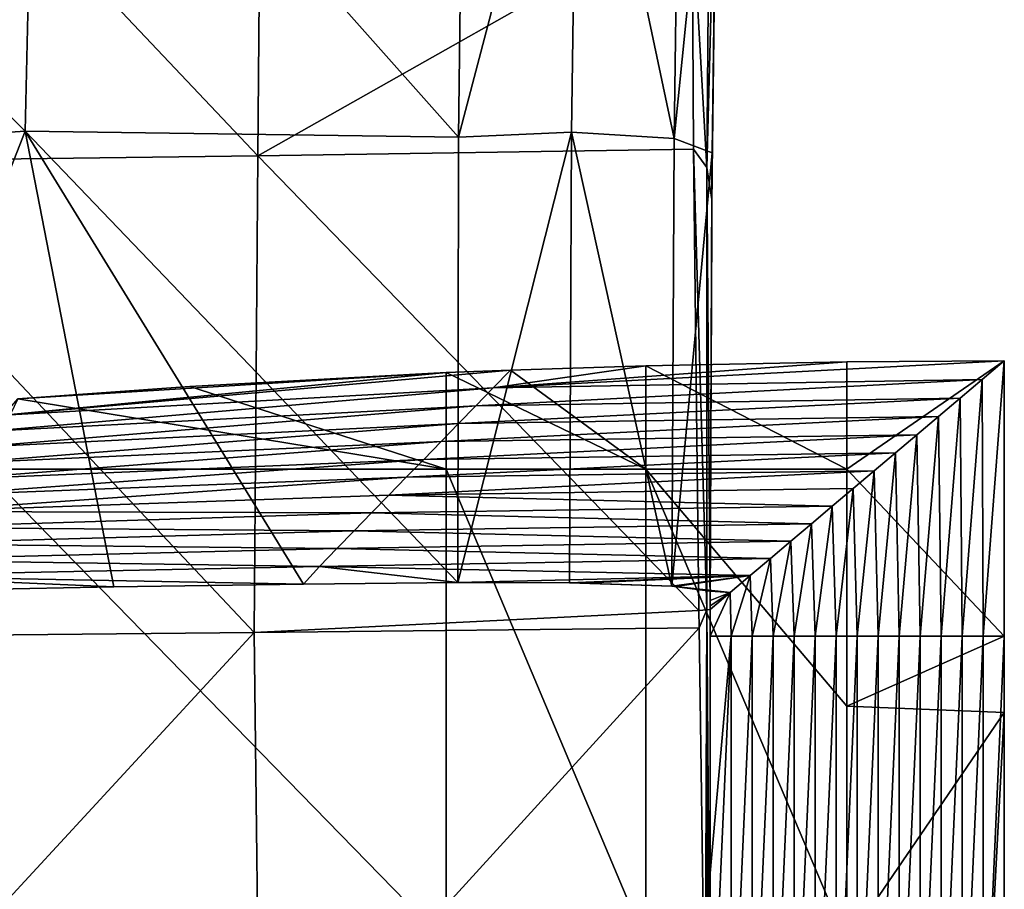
# Model space of a CAD drawing. Header units: millimetres. Extents: x -230 to 230, y 0 to 904.
# Tile 21 of 27: x 156 to 225, y 423 to 483. Entities that reach past the tile are written whole.
import ezdxf

# ---------------------------------------------------------------- set-up
doc = ezdxf.new("R2010")
doc.units = ezdxf.units.MM
doc.header["$LTSCALE"] = 81.481481
for name, color, linetype in [('22', 7, 'CONTINUOUS'), ('23', 7, 'CONTINUOUS'), ('24', 7, 'CONTINUOUS'), ('25', 7, 'CONTINUOUS'), ('26', 7, 'CONTINUOUS'), ('27', 7, 'CONTINUOUS'), ('30', 7, 'CONTINUOUS'), ('31', 7, 'CONTINUOUS'), ('37', 7, 'CONTINUOUS'), ('44', 7, 'CONTINUOUS'), ('45', 7, 'CONTINUOUS'), ('46', 7, 'CONTINUOUS')]:
    doc.layers.add(name, color=color, linetype=linetype)

msp = doc.modelspace()

# ---------------------------------------------------------------- linework, layer by layer
at = {"layer": '22', "linetype": 'Continuous'}
for points in [[(186.12, 458.577, -13.045), (168.248, 457.622, -10.65), (186.12, 451.845, -13.045), (186.12, 458.577, -13.045)], [(168.248, 457.622, -10.65), (156.277, 456.748, -9.183), (186.12, 451.845, -13.045), (168.248, 457.622, -10.65)], [(186.12, 451.845, -13.045), (156.277, 456.748, -9.183), (153.908, 451.863, -8.906), (186.12, 451.845, -13.045)], [(186.12, 451.845, -13.045), (153.908, 451.863, -8.906), (186.12, 418.856, -13.045), (186.12, 451.845, -13.045)], [(186.12, 418.856, -13.045), (153.908, 451.863, -8.906), (155.255, 418.861, -9.063), (186.12, 418.856, -13.045)]]:
    msp.add_3dface(points, dxfattribs=at)
at = {"layer": '23', "linetype": 'Continuous'}
for points in [[(190.588, 458.753, -13.623), (200.034, 451.845, -14.511), (200.033, 459.054, -14.51), (190.588, 458.753, -13.623)], [(214.018, 451.845, -15), (214.018, 459.33, -15), (200.033, 459.054, -14.51), (214.018, 451.845, -15)], [(200.034, 451.845, -14.511), (214.018, 451.845, -15), (200.033, 459.054, -14.51), (200.034, 451.845, -14.511)], [(186.12, 458.577, -13.045), (200.034, 451.845, -14.511), (190.588, 458.753, -13.623), (186.12, 458.577, -13.045)], [(186.12, 458.577, -13.045), (186.12, 451.845, -13.045), (200.034, 451.845, -14.511), (186.12, 458.577, -13.045)], [(186.12, 451.845, -13.045), (186.12, 418.856, -13.045), (200.034, 418.856, -14.511), (186.12, 451.845, -13.045)], [(200.034, 451.845, -14.511), (186.12, 451.845, -13.045), (200.034, 418.856, -14.511), (200.034, 451.845, -14.511)], [(214.018, 451.845, -15), (200.034, 451.845, -14.511), (214.018, 435.351, -15), (214.018, 451.845, -15)], [(214.018, 435.351, -15), (200.034, 451.845, -14.511), (214.018, 418.856, -15), (214.018, 435.351, -15)], [(214.018, 418.856, -15), (200.034, 451.845, -14.511), (200.034, 418.856, -14.511), (214.018, 418.856, -15)]]:
    msp.add_3dface(points, dxfattribs=at)
at = {"layer": '24', "linetype": 'Continuous'}
for points in [[(214.018, 459.33, -15), (214.018, 451.845, -15), (225, 459.393, -15), (214.018, 459.33, -15)], [(225, 459.393, -15), (214.018, 451.845, -15), (225, 440.212, -15), (225, 459.393, -15)], [(214.018, 451.845, -15), (214.018, 435.351, -15), (225, 440.212, -15), (214.018, 451.845, -15)], [(225, 440.212, -15), (214.018, 435.351, -15), (225, 434.895, -15), (225, 440.212, -15)], [(214.018, 435.351, -15), (214.018, 418.856, -15), (225, 434.895, -15), (214.018, 435.351, -15)], [(225, 434.895, -15), (214.018, 418.856, -15), (225, 410.398, -15), (225, 434.895, -15)]]:
    msp.add_3dface(points, dxfattribs=at)
at = {"layer": '25', "linetype": 'Continuous'}
for points in [[(225, 459.393, -15), (223.536, 440.212, -45.571), (223.461, 458.092, -47.145), (225, 459.393, -15)], [(225, 459.393, -15), (225, 440.212, -15), (223.536, 440.212, -45.571), (225, 459.393, -15)], [(223.461, 458.092, -47.145), (222.073, 440.212, -76.143), (221.934, 456.802, -79.046), (223.461, 458.092, -47.145)], [(223.536, 440.212, -45.571), (222.073, 440.212, -76.143), (223.461, 458.092, -47.145), (223.536, 440.212, -45.571)], [(221.934, 456.802, -79.046), (220.609, 440.212, -106.714), (220.418, 455.521, -110.703), (221.934, 456.802, -79.046)], [(222.073, 440.212, -76.143), (220.609, 440.212, -106.714), (221.934, 456.802, -79.046), (222.073, 440.212, -76.143)], [(220.418, 455.521, -110.703), (219.146, 440.212, -137.286), (218.914, 454.25, -142.116), (220.418, 455.521, -110.703)], [(220.609, 440.212, -106.714), (219.146, 440.212, -137.286), (220.418, 455.521, -110.703), (220.609, 440.212, -106.714)], [(218.914, 454.25, -142.116), (217.682, 440.212, -167.857), (217.422, 452.989, -173.284), (218.914, 454.25, -142.116)], [(219.146, 440.212, -137.286), (217.682, 440.212, -167.857), (218.914, 454.25, -142.116), (219.146, 440.212, -137.286)], [(217.422, 452.989, -173.284), (216.219, 440.212, -198.429), (215.942, 451.738, -204.203), (217.422, 452.989, -173.284)], [(217.682, 440.212, -167.857), (216.219, 440.212, -198.429), (217.422, 452.989, -173.284), (217.682, 440.212, -167.857)], [(215.942, 451.738, -204.203), (214.755, 440.212, -229), (214.474, 450.497, -234.877), (215.942, 451.738, -204.203)], [(216.219, 440.212, -198.429), (214.755, 440.212, -229), (215.942, 451.738, -204.203), (216.219, 440.212, -198.429)], [(214.474, 450.497, -234.877), (213.291, 440.212, -259.571), (213.017, 449.266, -265.311), (214.474, 450.497, -234.877)], [(214.755, 440.212, -229), (213.291, 440.212, -259.571), (214.474, 450.497, -234.877), (214.755, 440.212, -229)], [(213.017, 449.266, -265.311), (211.828, 440.212, -290.143), (211.571, 448.044, -295.51), (213.017, 449.266, -265.311)], [(213.291, 440.212, -259.571), (211.828, 440.212, -290.143), (213.017, 449.266, -265.311), (213.291, 440.212, -259.571)], [(211.571, 448.044, -295.51), (210.364, 440.212, -320.714), (210.136, 446.832, -325.479), (211.571, 448.044, -295.51)], [(211.828, 440.212, -290.143), (210.364, 440.212, -320.714), (211.571, 448.044, -295.51), (211.828, 440.212, -290.143)], [(210.136, 446.832, -325.479), (208.901, 440.212, -351.286), (208.713, 445.629, -355.213), (210.136, 446.832, -325.479)], [(210.364, 440.212, -320.714), (208.901, 440.212, -351.286), (210.136, 446.832, -325.479), (210.364, 440.212, -320.714)], [(208.713, 445.629, -355.213), (207.437, 440.212, -381.857), (207.301, 444.436, -384.711), (208.713, 445.629, -355.213)], [(208.901, 440.212, -351.286), (207.437, 440.212, -381.857), (208.713, 445.629, -355.213), (208.901, 440.212, -351.286)], [(207.301, 444.436, -384.711), (205.974, 440.212, -412.429), (205.9, 443.252, -413.973), (207.301, 444.436, -384.711)], [(207.437, 440.212, -381.857), (205.974, 440.212, -412.429), (207.301, 444.436, -384.711), (207.437, 440.212, -381.857)], [(205.974, 440.212, -412.429), (204.51, 440.212, -443), (205.9, 443.252, -413.973), (205.974, 440.212, -412.429)], [(204.51, 440.212, -443), (204.51, 442.077, -443), (205.9, 443.252, -413.973), (204.51, 440.212, -443)], [(205.974, 407.224, -412.429), (204.51, 407.224, -443), (205.974, 440.212, -412.429), (205.974, 407.224, -412.429)], [(204.51, 407.224, -443), (204.51, 423.718, -443), (205.974, 440.212, -412.429), (204.51, 407.224, -443)], [(205.974, 440.212, -412.429), (204.51, 423.718, -443), (204.51, 440.212, -443), (205.974, 440.212, -412.429)], [(207.437, 407.224, -381.857), (205.974, 407.224, -412.429), (207.437, 440.212, -381.857), (207.437, 407.224, -381.857)], [(207.437, 440.212, -381.857), (205.974, 407.224, -412.429), (205.974, 440.212, -412.429), (207.437, 440.212, -381.857)], [(208.901, 407.224, -351.286), (207.437, 407.224, -381.857), (208.901, 440.212, -351.286), (208.901, 407.224, -351.286)], [(208.901, 440.212, -351.286), (207.437, 407.224, -381.857), (207.437, 440.212, -381.857), (208.901, 440.212, -351.286)], [(210.364, 407.224, -320.714), (208.901, 407.224, -351.286), (210.364, 440.212, -320.714), (210.364, 407.224, -320.714)], [(210.364, 440.212, -320.714), (208.901, 407.224, -351.286), (208.901, 440.212, -351.286), (210.364, 440.212, -320.714)], [(211.828, 407.224, -290.143), (210.364, 407.224, -320.714), (211.828, 440.212, -290.143), (211.828, 407.224, -290.143)], [(211.828, 440.212, -290.143), (210.364, 407.224, -320.714), (210.364, 440.212, -320.714), (211.828, 440.212, -290.143)], [(213.291, 407.224, -259.571), (211.828, 407.224, -290.143), (213.291, 440.212, -259.571), (213.291, 407.224, -259.571)], [(213.291, 440.212, -259.571), (211.828, 407.224, -290.143), (211.828, 440.212, -290.143), (213.291, 440.212, -259.571)], [(214.755, 407.224, -229), (213.291, 407.224, -259.571), (214.755, 440.212, -229), (214.755, 407.224, -229)], [(214.755, 440.212, -229), (213.291, 407.224, -259.571), (213.291, 440.212, -259.571), (214.755, 440.212, -229)], [(216.219, 407.224, -198.429), (214.755, 407.224, -229), (216.219, 440.212, -198.429), (216.219, 407.224, -198.429)], [(216.219, 440.212, -198.429), (214.755, 407.224, -229), (214.755, 440.212, -229), (216.219, 440.212, -198.429)], [(217.682, 407.224, -167.857), (216.219, 407.224, -198.429), (217.682, 440.212, -167.857), (217.682, 407.224, -167.857)], [(217.682, 440.212, -167.857), (216.219, 407.224, -198.429), (216.219, 440.212, -198.429), (217.682, 440.212, -167.857)], [(219.146, 407.224, -137.286), (217.682, 407.224, -167.857), (219.146, 440.212, -137.286), (219.146, 407.224, -137.286)], [(219.146, 440.212, -137.286), (217.682, 407.224, -167.857), (217.682, 440.212, -167.857), (219.146, 440.212, -137.286)], [(220.609, 407.224, -106.714), (219.146, 407.224, -137.286), (220.609, 440.212, -106.714), (220.609, 407.224, -106.714)], [(220.609, 440.212, -106.714), (219.146, 407.224, -137.286), (219.146, 440.212, -137.286), (220.609, 440.212, -106.714)], [(222.073, 407.224, -76.143), (220.609, 407.224, -106.714), (222.073, 440.212, -76.143), (222.073, 407.224, -76.143)], [(222.073, 440.212, -76.143), (220.609, 407.224, -106.714), (220.609, 440.212, -106.714), (222.073, 440.212, -76.143)], [(223.536, 407.224, -45.571), (222.073, 407.224, -76.143), (223.536, 440.212, -45.571), (223.536, 407.224, -45.571)], [(223.536, 440.212, -45.571), (222.073, 407.224, -76.143), (222.073, 440.212, -76.143), (223.536, 440.212, -45.571)], [(225, 440.212, -15), (225, 434.895, -15), (223.536, 407.224, -45.571), (225, 440.212, -15)], [(225, 440.212, -15), (223.536, 407.224, -45.571), (223.536, 440.212, -45.571), (225, 440.212, -15)], [(225, 434.895, -15), (225, 410.398, -15), (223.536, 407.224, -45.571), (225, 434.895, -15)]]:
    msp.add_3dface(points, dxfattribs=at)
at = {"layer": '26', "linetype": 'Continuous'}
for points in [[(214.018, 459.33, -15), (225, 459.393, -15), (189.391, 457.513, -45.553), (214.018, 459.33, -15)], [(225, 459.393, -15), (223.461, 458.092, -47.145), (189.391, 457.513, -45.553), (225, 459.393, -15)], [(200.033, 459.054, -14.51), (214.018, 459.33, -15), (189.391, 457.513, -45.553), (200.033, 459.054, -14.51)], [(190.588, 458.753, -13.623), (200.033, 459.054, -14.51), (189.391, 457.513, -45.553), (190.588, 458.753, -13.623)], [(186.12, 458.577, -13.045), (190.588, 458.753, -13.623), (155.288, 455.627, -42.233), (186.12, 458.577, -13.045)], [(155.288, 455.627, -42.233), (190.588, 458.753, -13.623), (189.391, 457.513, -45.553), (155.288, 455.627, -42.233)], [(156.277, 456.748, -9.183), (186.12, 458.577, -13.045), (155.288, 455.627, -42.233), (156.277, 456.748, -9.183)], [(156.277, 456.748, -9.183), (168.248, 457.622, -10.65), (186.12, 458.577, -13.045), (156.277, 456.748, -9.183)], [(223.461, 458.092, -47.145), (221.934, 456.802, -79.046), (188.181, 456.269, -77.587), (223.461, 458.092, -47.145)], [(223.461, 458.092, -47.145), (188.181, 456.269, -77.587), (189.391, 457.513, -45.553), (223.461, 458.092, -47.145)], [(154.293, 454.506, -75.252), (155.288, 455.627, -42.233), (189.391, 457.513, -45.553), (154.293, 454.506, -75.252)], [(188.181, 456.269, -77.587), (154.293, 454.506, -75.252), (189.391, 457.513, -45.553), (188.181, 456.269, -77.587)], [(153.299, 453.385, -108.27), (154.293, 454.506, -75.252), (188.181, 456.269, -77.587), (153.299, 453.385, -108.27)], [(186.97, 455.025, -109.621), (153.299, 453.385, -108.27), (188.181, 456.269, -77.587), (186.97, 455.025, -109.621)], [(221.934, 456.802, -79.046), (220.418, 455.521, -110.703), (186.97, 455.025, -109.621), (221.934, 456.802, -79.046)], [(221.934, 456.802, -79.046), (186.97, 455.025, -109.621), (188.181, 456.269, -77.587), (221.934, 456.802, -79.046)], [(220.418, 455.521, -110.703), (218.914, 454.25, -142.116), (185.76, 453.781, -141.655), (220.418, 455.521, -110.703)], [(220.418, 455.521, -110.703), (185.76, 453.781, -141.655), (186.97, 455.025, -109.621), (220.418, 455.521, -110.703)], [(152.305, 452.265, -141.289), (153.299, 453.385, -108.27), (186.97, 455.025, -109.621), (152.305, 452.265, -141.289)], [(185.76, 453.781, -141.655), (152.305, 452.265, -141.289), (186.97, 455.025, -109.621), (185.76, 453.781, -141.655)], [(218.914, 454.25, -142.116), (217.422, 452.989, -173.284), (184.55, 452.536, -173.689), (218.914, 454.25, -142.116)], [(218.914, 454.25, -142.116), (184.55, 452.536, -173.689), (185.76, 453.781, -141.655), (218.914, 454.25, -142.116)], [(151.311, 451.144, -174.308), (152.305, 452.265, -141.289), (185.76, 453.781, -141.655), (151.311, 451.144, -174.308)], [(184.55, 452.536, -173.689), (151.311, 451.144, -174.308), (185.76, 453.781, -141.655), (184.55, 452.536, -173.689)], [(217.422, 452.989, -173.284), (215.942, 451.738, -204.203), (183.339, 451.292, -205.723), (217.422, 452.989, -173.284)], [(217.422, 452.989, -173.284), (183.339, 451.292, -205.723), (184.55, 452.536, -173.689), (217.422, 452.989, -173.284)], [(150.316, 450.023, -207.327), (151.311, 451.144, -174.308), (184.55, 452.536, -173.689), (150.316, 450.023, -207.327)], [(183.339, 451.292, -205.723), (150.316, 450.023, -207.327), (184.55, 452.536, -173.689), (183.339, 451.292, -205.723)], [(215.942, 451.738, -204.203), (214.474, 450.497, -234.877), (182.129, 450.048, -237.758), (215.942, 451.738, -204.203)], [(215.942, 451.738, -204.203), (182.129, 450.048, -237.758), (183.339, 451.292, -205.723), (215.942, 451.738, -204.203)], [(149.322, 448.902, -240.345), (150.316, 450.023, -207.327), (183.339, 451.292, -205.723), (149.322, 448.902, -240.345)], [(182.129, 450.048, -237.758), (149.322, 448.902, -240.345), (183.339, 451.292, -205.723), (182.129, 450.048, -237.758)], [(180.919, 448.804, -269.792), (149.322, 448.902, -240.345), (182.129, 450.048, -237.758), (180.919, 448.804, -269.792)], [(213.017, 449.266, -265.311), (180.919, 448.804, -269.792), (182.129, 450.048, -237.758), (213.017, 449.266, -265.311)], [(214.474, 450.497, -234.877), (213.017, 449.266, -265.311), (182.129, 450.048, -237.758), (214.474, 450.497, -234.877)], [(148.328, 447.781, -273.364), (149.322, 448.902, -240.345), (180.919, 448.804, -269.792), (148.328, 447.781, -273.364)], [(179.709, 447.56, -301.826), (148.328, 447.781, -273.364), (180.919, 448.804, -269.792), (179.709, 447.56, -301.826)], [(211.571, 448.044, -295.51), (179.709, 447.56, -301.826), (180.919, 448.804, -269.792), (211.571, 448.044, -295.51)], [(213.017, 449.266, -265.311), (211.571, 448.044, -295.51), (180.919, 448.804, -269.792), (213.017, 449.266, -265.311)], [(211.571, 448.044, -295.51), (210.136, 446.832, -325.479), (179.709, 447.56, -301.826), (211.571, 448.044, -295.51)], [(147.333, 446.66, -306.383), (148.328, 447.781, -273.364), (179.709, 447.56, -301.826), (147.333, 446.66, -306.383)], [(178.498, 446.316, -333.86), (147.333, 446.66, -306.383), (179.709, 447.56, -301.826), (178.498, 446.316, -333.86)], [(210.136, 446.832, -325.479), (178.498, 446.316, -333.86), (179.709, 447.56, -301.826), (210.136, 446.832, -325.479)], [(146.339, 445.54, -339.402), (147.333, 446.66, -306.383), (178.498, 446.316, -333.86), (146.339, 445.54, -339.402)], [(210.136, 446.832, -325.479), (208.713, 445.629, -355.213), (178.498, 446.316, -333.86), (210.136, 446.832, -325.479)], [(177.288, 445.071, -365.894), (146.339, 445.54, -339.402), (178.498, 446.316, -333.86), (177.288, 445.071, -365.894)], [(208.713, 445.629, -355.213), (177.288, 445.071, -365.894), (178.498, 446.316, -333.86), (208.713, 445.629, -355.213)], [(145.345, 444.419, -372.42), (146.339, 445.54, -339.402), (177.288, 445.071, -365.894), (145.345, 444.419, -372.42)], [(208.713, 445.629, -355.213), (207.301, 444.436, -384.711), (177.288, 445.071, -365.894), (208.713, 445.629, -355.213)], [(176.168, 443.85, -397.35), (145.345, 444.419, -372.42), (177.288, 445.071, -365.894), (176.168, 443.85, -397.35)], [(176.168, 443.85, -397.35), (177.288, 445.071, -365.894), (186.92, 443.962, -395.701), (176.168, 443.85, -397.35)], [(177.288, 445.071, -365.894), (207.301, 444.436, -384.711), (186.92, 443.962, -395.701), (177.288, 445.071, -365.894)], [(144.22, 443.295, -405.492), (145.345, 444.419, -372.42), (162.962, 443.645, -400.486), (144.22, 443.295, -405.492)], [(162.962, 443.645, -400.486), (145.345, 444.419, -372.42), (176.168, 443.85, -397.35), (162.962, 443.645, -400.486)], [(186.92, 443.962, -395.701), (207.301, 444.436, -384.711), (194.703, 443.935, -396.871), (186.92, 443.962, -395.701)], [(194.703, 443.935, -396.871), (207.301, 444.436, -384.711), (195.572, 443.92, -397.267), (194.703, 443.935, -396.871)], [(195.572, 443.92, -397.267), (207.301, 444.436, -384.711), (201.84, 443.705, -402.777), (195.572, 443.92, -397.267)], [(201.84, 443.705, -402.777), (207.301, 444.436, -384.711), (202.096, 443.689, -403.175), (201.84, 443.705, -402.777)], [(207.301, 444.436, -384.711), (205.9, 443.252, -413.973), (202.096, 443.689, -403.175), (207.301, 444.436, -384.711)], [(202.096, 443.689, -403.175), (205.9, 443.252, -413.973), (204.51, 443.347, -411.631), (202.096, 443.689, -403.175)], [(204.51, 443.347, -411.631), (205.9, 443.252, -413.973), (204.51, 442.71, -427.378), (204.51, 443.347, -411.631)], [(205.9, 443.252, -413.973), (204.51, 442.077, -443), (204.51, 442.333, -436.694), (205.9, 443.252, -413.973)], [(204.51, 442.71, -427.378), (205.9, 443.252, -413.973), (204.51, 442.333, -436.694), (204.51, 442.71, -427.378)]]:
    msp.add_3dface(points, dxfattribs=at)
at = {"layer": '27', "linetype": 'Continuous'}
for points in [[(172.993, 473.675, -453.791), (141.802, 473.286, -458.747), (142.063, 506.349, -461.637), (172.993, 473.675, -453.791)], [(172.993, 473.675, -453.791), (142.063, 506.349, -461.637), (173.278, 506.837, -456.678), (172.993, 473.675, -453.791)], [(172.993, 473.675, -453.791), (173.278, 506.837, -456.678), (203.264, 490.807, -449.405), (172.993, 473.675, -453.791)], [(203.353, 474.159, -447.995), (172.993, 473.675, -453.791), (203.264, 490.807, -449.405), (203.353, 474.159, -447.995)], [(203.353, 474.159, -447.995), (203.714, 442.019, -445.703), (172.993, 473.675, -453.791), (203.353, 474.159, -447.995)], [(141.802, 473.286, -458.747), (172.993, 473.675, -453.791), (172.733, 440.464, -451.558), (141.802, 473.286, -458.747)], [(172.993, 473.675, -453.791), (203.714, 442.019, -445.703), (172.733, 440.464, -451.558), (172.993, 473.675, -453.791)], [(141.562, 440.174, -456.509), (141.802, 473.286, -458.747), (172.733, 440.464, -451.558), (141.562, 440.174, -456.509)], [(172.733, 440.464, -451.558), (203.714, 442.019, -445.703), (203.732, 440.811, -445.628), (172.733, 440.464, -451.558)], [(141.562, 440.174, -456.509), (172.733, 440.464, -451.558), (141.883, 407.027, -454.849), (141.562, 440.174, -456.509)], [(141.883, 407.027, -454.849), (172.733, 440.464, -451.558), (173.123, 407.22, -449.87), (141.883, 407.027, -454.849)], [(172.733, 440.464, -451.558), (203.732, 440.811, -445.628), (173.123, 407.22, -449.87), (172.733, 440.464, -451.558)], [(203.732, 440.811, -445.628), (204.149, 410.988, -444.057), (173.123, 407.22, -449.87), (203.732, 440.811, -445.628)]]:
    msp.add_3dface(points, dxfattribs=at)
at = {"layer": '30', "linetype": 'Continuous'}
for points in [[(204.51, 440.212, -443), (204.51, 423.718, -443), (204.51, 442.077, -444.726), (204.51, 440.212, -443)], [(204.51, 442.077, -444.726), (204.51, 423.718, -443), (204.51, 411.006, -443.613), (204.51, 442.077, -444.726)], [(204.51, 442.077, -443), (204.51, 440.212, -443), (204.51, 442.077, -444.726), (204.51, 442.077, -443)], [(204.51, 423.718, -443), (204.51, 407.224, -443), (204.51, 411.006, -443.613), (204.51, 423.718, -443)]]:
    msp.add_3dface(points, dxfattribs=at)
at = {"layer": '31', "linetype": 'Continuous'}
for points in [[(205.072, 505.309, -418.362), (204.652, 473.887, -414.649), (204.994, 500.764, -436.679), (205.072, 505.309, -418.362)], [(204.994, 500.764, -436.679), (204.652, 473.887, -414.649), (204.632, 471.55, -436.679), (204.994, 500.764, -436.679)], [(204.994, 500.764, -436.679), (204.632, 471.55, -436.679), (204.968, 499.159, -448.046), (204.994, 500.764, -436.679)], [(204.968, 499.159, -448.046), (204.632, 471.55, -436.679), (204.625, 470.637, -446.184), (204.968, 499.159, -448.046)], [(204.652, 473.887, -414.649), (204.51, 443.347, -411.631), (204.632, 471.55, -436.679), (204.652, 473.887, -414.649)], [(204.51, 443.347, -411.631), (204.51, 442.71, -427.378), (204.632, 471.55, -436.679), (204.51, 443.347, -411.631)], [(204.51, 442.71, -427.378), (204.51, 442.333, -436.694), (204.632, 471.55, -436.679), (204.51, 442.71, -427.378)], [(204.632, 471.55, -436.679), (204.51, 442.333, -436.694), (204.625, 470.637, -446.184), (204.632, 471.55, -436.679)], [(204.51, 442.333, -436.694), (204.51, 442.077, -443), (204.625, 470.637, -446.184), (204.51, 442.333, -436.694)], [(204.51, 442.077, -443), (204.51, 442.077, -444.726), (204.625, 470.637, -446.184), (204.51, 442.077, -443)]]:
    msp.add_3dface(points, dxfattribs=at)
at = {"layer": '37', "linetype": 'Continuous'}
for points in [[(157.529, 508.12, -408.898), (126.243, 506.099, -416.263), (156.792, 475.409, -405.241), (157.529, 508.12, -408.898)], [(186.985, 474.985, -398.747), (157.529, 508.12, -408.898), (156.792, 475.409, -405.241), (186.985, 474.985, -398.747)], [(187.38, 507.356, -402.548), (157.529, 508.12, -408.898), (186.985, 474.985, -398.747), (187.38, 507.356, -402.548)], [(156.792, 475.409, -405.241), (126.243, 506.099, -416.263), (125.64, 473.369, -412.765), (156.792, 475.409, -405.241)], [(144.22, 443.295, -405.492), (156.792, 475.409, -405.241), (125.64, 473.369, -412.765), (144.22, 443.295, -405.492)], [(144.22, 443.295, -405.492), (162.962, 443.645, -400.486), (156.792, 475.409, -405.241), (144.22, 443.295, -405.492)], [(162.962, 443.645, -400.486), (176.168, 443.85, -397.35), (156.792, 475.409, -405.241), (162.962, 443.645, -400.486)], [(176.168, 443.85, -397.35), (186.92, 443.962, -395.701), (156.792, 475.409, -405.241), (176.168, 443.85, -397.35)], [(186.92, 443.962, -395.701), (186.985, 474.985, -398.747), (156.792, 475.409, -405.241), (186.92, 443.962, -395.701)]]:
    msp.add_3dface(points, dxfattribs=at)
at = {"layer": '44', "linetype": 'Continuous'}
for points in [[(204.283, 472.862, -447.331), (203.264, 490.807, -449.405), (204.536, 503.636, -449.805), (204.283, 472.862, -447.331)], [(204.968, 499.159, -448.046), (204.283, 472.862, -447.331), (204.536, 503.636, -449.805), (204.968, 499.159, -448.046)], [(204.968, 499.159, -448.046), (204.625, 470.637, -446.184), (204.283, 472.862, -447.331), (204.968, 499.159, -448.046)], [(203.353, 474.159, -447.995), (203.264, 490.807, -449.405), (204.283, 472.862, -447.331), (203.353, 474.159, -447.995)], [(203.714, 442.019, -445.703), (203.353, 474.159, -447.995), (204.286, 442.046, -445.356), (203.714, 442.019, -445.703)], [(204.286, 442.046, -445.356), (203.353, 474.159, -447.995), (204.283, 472.862, -447.331), (204.286, 442.046, -445.356)], [(204.625, 470.637, -446.184), (204.51, 442.077, -444.726), (204.283, 472.862, -447.331), (204.625, 470.637, -446.184)], [(204.51, 442.077, -444.726), (204.286, 442.046, -445.356), (204.283, 472.862, -447.331), (204.51, 442.077, -444.726)]]:
    msp.add_3dface(points, dxfattribs=at)
at = {"layer": '45', "linetype": 'Continuous'}
for points in [[(203.732, 440.811, -445.628), (203.714, 442.019, -445.703), (204.286, 442.046, -445.356), (203.732, 440.811, -445.628)], [(204.149, 410.988, -444.057), (203.732, 440.811, -445.628), (204.286, 442.046, -445.356), (204.149, 410.988, -444.057)], [(204.194, 407.448, -443.907), (204.149, 410.988, -444.057), (204.286, 442.046, -445.356), (204.194, 407.448, -443.907)], [(204.51, 380, -443), (204.194, 407.448, -443.907), (204.286, 442.046, -445.356), (204.51, 380, -443)], [(204.51, 442.077, -444.726), (204.51, 411.006, -443.613), (204.286, 442.046, -445.356), (204.51, 442.077, -444.726)], [(204.51, 411.006, -443.613), (204.51, 380, -443), (204.286, 442.046, -445.356), (204.51, 411.006, -443.613)]]:
    msp.add_3dface(points, dxfattribs=at)
at = {"layer": '46', "linetype": 'Continuous'}
for points in [[(187.38, 507.356, -402.548), (186.985, 474.985, -398.747), (195.287, 506.65, -403.639), (187.38, 507.356, -402.548)], [(195.287, 506.65, -403.639), (186.985, 474.985, -398.747), (194.858, 475.332, -399.958), (195.287, 506.65, -403.639)], [(195.287, 506.65, -403.639), (194.858, 475.332, -399.958), (201.991, 474.899, -405.856), (195.287, 506.65, -403.639)], [(202.414, 506.022, -409.525), (195.287, 506.65, -403.639), (201.991, 474.899, -405.856), (202.414, 506.022, -409.525)], [(205.072, 505.309, -418.362), (202.414, 506.022, -409.525), (201.991, 474.899, -405.856), (205.072, 505.309, -418.362)], [(204.652, 473.887, -414.649), (205.072, 505.309, -418.362), (201.991, 474.899, -405.856), (204.652, 473.887, -414.649)], [(186.92, 443.962, -395.701), (194.703, 443.935, -396.871), (194.858, 475.332, -399.958), (186.92, 443.962, -395.701)], [(186.985, 474.985, -398.747), (186.92, 443.962, -395.701), (194.858, 475.332, -399.958), (186.985, 474.985, -398.747)], [(194.703, 443.935, -396.871), (201.84, 443.705, -402.777), (194.858, 475.332, -399.958), (194.703, 443.935, -396.871)], [(194.858, 475.332, -399.958), (201.84, 443.705, -402.777), (201.991, 474.899, -405.856), (194.858, 475.332, -399.958)], [(201.84, 443.705, -402.777), (204.652, 473.887, -414.649), (201.991, 474.899, -405.856), (201.84, 443.705, -402.777)], [(201.84, 443.705, -402.777), (204.51, 443.347, -411.631), (204.652, 473.887, -414.649), (201.84, 443.705, -402.777)], [(194.703, 443.935, -396.871), (195.572, 443.92, -397.267), (201.84, 443.705, -402.777), (194.703, 443.935, -396.871)], [(201.84, 443.705, -402.777), (202.096, 443.689, -403.175), (204.51, 443.347, -411.631), (201.84, 443.705, -402.777)]]:
    msp.add_3dface(points, dxfattribs=at)

doc.saveas('drawing.dxf')
